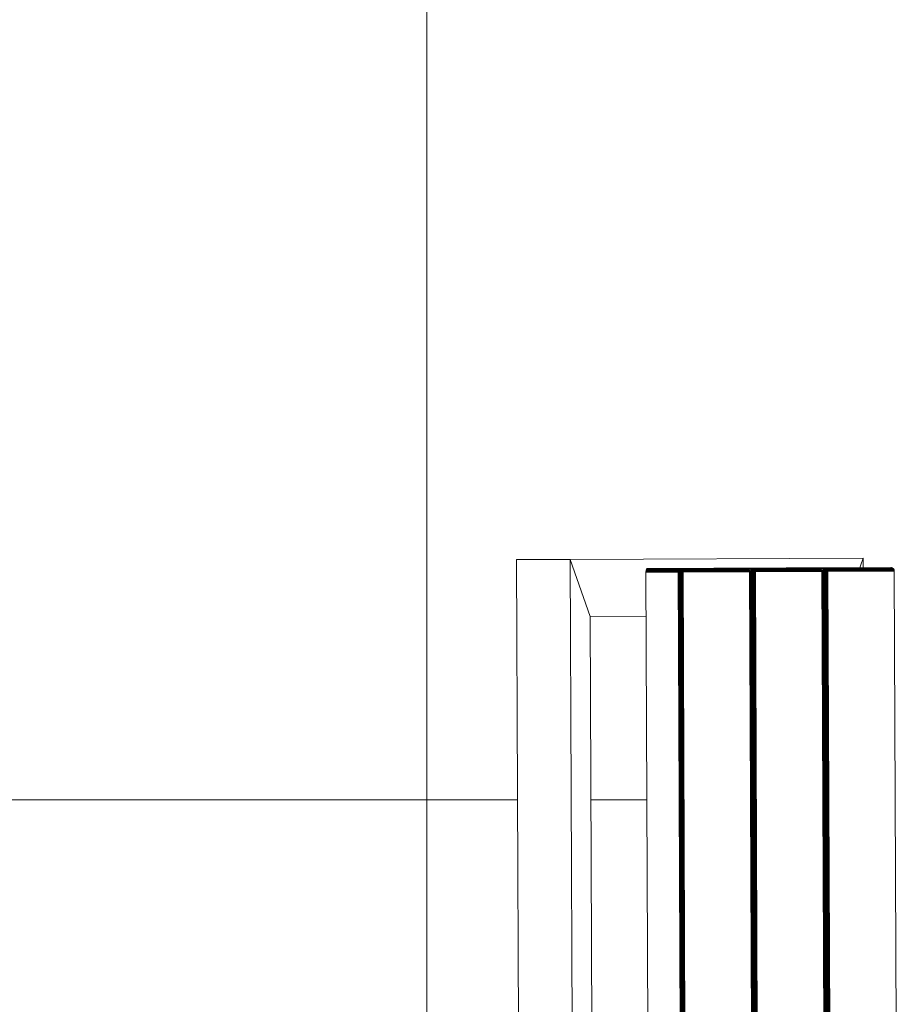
# Model space of a CAD drawing. Header units: millimetres. Extents: x -68595 to 26741, y -534 to 35396.
# Tile 151 of 172: x -20408 to -19949, y 25051 to 25569. Entities that reach past the tile are written whole.
import ezdxf

# ---------------------------------------------------------------- set-up
doc = ezdxf.new("R2010")
doc.units = ezdxf.units.MM
for name, color, linetype, lineweight, true_color in [('Furniture-1', 7, 'Continuous', 9, 0xaaaaaa), ('Kohvikutool-1', 7, 'Continuous', 9, 0xaaaaaa), ('Surface Pattern-1', 7, 'Continuous', 9, 0x232323)]:
    doc.layers.add(name, color=color, linetype=linetype, lineweight=lineweight, true_color=true_color)

# ---------------------------------------------------------------- blocks, each defined once
blk = doc.blocks.new('MA_Kohvikultool - Kohvikutool_DWG-V46-Sisehoov')
at = {"layer": 'Kohvikutool-1'}
for p, q in [((-388.49, 465), (-416.68, 465)), ((-416.68, 465), (-388.49, 465)), ((-416.68, 465), (-416.68, 15)), ((-378.23, 435), (-388.49, 465)), ((-388.49, 465), (-234.58, 465)), ((-388.49, 465), (-378.23, 435)), ((-388.49, 15), (-388.49, 465)), ((-234.58, 465), (-236.98, 458)), ((-236.98, 458), (-234.58, 465)), ((-234.58, 465), (-234.58, 458)), ((-348.73, 458), (-348.72, 458.36)), ((-348.73, 458), (-348.73, 22)), ((-331.82, 458), (-348.73, 458)), ((-348.72, 458.36), (-348.68, 458.74)), ((-348.72, 458.36), (-331.8, 458.36)), ((-348.68, 458.74), (-348.62, 459.09)), ((-331.77, 458.74), (-348.68, 458.74)), ((-348.62, 459.09), (-348.53, 459.41)), ((-331.7, 459.09), (-348.62, 459.09)), ((-348.53, 459.41), (-348.42, 459.67)), ((-331.62, 459.41), (-348.53, 459.41)), ((-348.42, 459.67), (-348.3, 459.86)), ((-331.51, 459.67), (-348.42, 459.67)), ((-348.3, 459.86), (-348.17, 459.97)), ((-331.38, 459.86), (-348.3, 459.86)), ((-348.17, 459.97), (-348.05, 460)), ((-331.26, 459.97), (-348.17, 459.97)), ((-313.07, 460), (-348.05, 460)), ((-348.05, 460), (-331.13, 460)), ((-331.8, 458.36), (-331.82, 458)), ((-331.82, 22), (-331.82, 458)), ((-331.46, 458), (-331.82, 458)), ((-331.77, 458.74), (-331.8, 458.36)), ((-331.45, 458.36), (-331.8, 458.36)), ((-331.7, 459.09), (-331.77, 458.74)), ((-331.42, 458.72), (-331.77, 458.74)), ((-331.62, 459.41), (-331.7, 459.09)), ((-331.35, 459.08), (-331.7, 459.09)), ((-331.51, 459.67), (-331.62, 459.41)), ((-331.27, 459.39), (-331.62, 459.41)), ((-331.38, 459.86), (-331.51, 459.67)), ((-331.16, 459.65), (-331.51, 459.67)), ((-331.45, 458.36), (-331.46, 458)), ((-331.08, 458), (-331.46, 458)), ((-331.46, 458), (-331.46, 22)), ((-331.42, 458.72), (-331.45, 458.36)), ((-331.45, 458.36), (-331.07, 458.34)), ((-331.35, 459.08), (-331.42, 458.72)), ((-331.03, 458.68), (-331.42, 458.72)), ((-331.26, 459.97), (-331.38, 459.86)), ((-331.04, 459.83), (-331.38, 459.86)), ((-331.27, 459.39), (-331.35, 459.08)), ((-330.97, 459.02), (-331.35, 459.08)), ((-331.16, 459.65), (-331.27, 459.39)), ((-330.89, 459.31), (-331.27, 459.39)), ((-331.13, 460), (-331.26, 459.97)), ((-330.91, 459.93), (-331.26, 459.97)), ((-331.04, 459.83), (-331.16, 459.65)), ((-330.79, 459.56), (-331.16, 459.65)), ((-331.13, 460), (-296.16, 460)), ((-330.79, 459.97), (-331.13, 460)), ((-331.07, 458.34), (-331.08, 458)), ((-331.08, 22), (-331.08, 458)), ((-330.68, 458), (-331.08, 458)), ((-331.07, 458.34), (-331.03, 458.68)), ((-331.07, 458.34), (-330.67, 458.3)), ((-330.91, 459.93), (-331.04, 459.83)), ((-330.67, 459.73), (-331.04, 459.83)), ((-331.03, 458.68), (-330.97, 459.02)), ((-330.64, 458.62), (-331.03, 458.68)), ((-330.97, 459.02), (-330.89, 459.31)), ((-330.58, 458.92), (-330.97, 459.02)), ((-330.91, 459.93), (-330.79, 459.97)), ((-330.56, 459.83), (-330.91, 459.93)), ((-330.89, 459.31), (-330.79, 459.56)), ((-330.51, 459.18), (-330.89, 459.31)), ((-330.44, 459.86), (-330.79, 459.97)), ((-295.82, 459.97), (-330.79, 459.97)), ((-330.79, 459.56), (-330.67, 459.73)), ((-330.42, 459.4), (-330.79, 459.56)), ((-330.67, 458.3), (-330.68, 458)), ((-330.68, 22), (-330.68, 458)), ((-330.29, 458), (-330.68, 458)), ((-330.67, 459.73), (-330.56, 459.83)), ((-330.31, 459.56), (-330.67, 459.73)), ((-330.67, 458.3), (-330.64, 458.62)), ((-330.67, 458.3), (-330.28, 458.26)), ((-330.64, 458.62), (-330.58, 458.92)), ((-330.25, 458.52), (-330.64, 458.62)), ((-330.58, 458.92), (-330.51, 459.18)), ((-330.21, 458.77), (-330.58, 458.92)), ((-330.44, 459.86), (-330.56, 459.83)), ((-330.21, 459.65), (-330.56, 459.83)), ((-330.51, 459.18), (-330.42, 459.4)), ((-330.14, 459), (-330.51, 459.18)), ((-330.1, 459.67), (-330.44, 459.86)), ((-295.47, 459.86), (-330.44, 459.86)), ((-330.42, 459.4), (-330.31, 459.56)), ((-330.07, 459.18), (-330.42, 459.4)), ((-330.31, 459.56), (-330.21, 459.65)), ((-329.98, 459.31), (-330.31, 459.56)), ((-330.28, 458.26), (-330.29, 458)), ((-330.29, 22), (-330.29, 458)), ((-329.93, 458), (-330.29, 458)), ((-330.28, 458.26), (-330.25, 458.52)), ((-330.28, 458.26), (-329.93, 458.2)), ((-330.25, 458.52), (-330.21, 458.77)), ((-329.91, 458.4), (-330.25, 458.52)), ((-330.1, 459.67), (-330.21, 459.65)), ((-329.89, 459.39), (-330.21, 459.65)), ((-330.21, 458.77), (-330.14, 459)), ((-329.87, 458.6), (-330.21, 458.77)), ((-330.14, 459), (-330.07, 459.18)), ((-329.82, 458.77), (-330.14, 459)), ((-329.8, 459.41), (-330.1, 459.67)), ((-295.13, 459.67), (-330.1, 459.67)), ((-330.07, 459.18), (-329.98, 459.31)), ((-329.76, 458.92), (-330.07, 459.18)), ((-329.98, 459.31), (-329.89, 459.39)), ((-329.7, 459.02), (-329.98, 459.31)), ((-329.93, 458.2), (-329.91, 458.4)), ((-329.93, 458.2), (-329.62, 458.27)), ((-329.63, 458.07), (-329.93, 458.2)), ((-329.93, 458.2), (-329.93, 458)), ((-329.93, 22), (-329.93, 458)), ((-329.64, 458), (-329.93, 458)), ((-329.91, 458.4), (-329.87, 458.6)), ((-329.62, 458.27), (-329.91, 458.4)), ((-329.6, 458.4), (-329.91, 458.4)), ((-329.8, 459.41), (-329.89, 459.39)), ((-329.63, 459.08), (-329.89, 459.39)), ((-329.87, 458.6), (-329.82, 458.77)), ((-329.6, 458.4), (-329.87, 458.6)), ((-329.56, 458.52), (-329.87, 458.6)), ((-329.82, 458.77), (-329.76, 458.92)), ((-329.56, 458.52), (-329.82, 458.77)), ((-329.52, 458.62), (-329.82, 458.77)), ((-329.56, 459.09), (-329.8, 459.41)), ((-294.83, 459.41), (-329.8, 459.41)), ((-329.76, 458.92), (-329.7, 459.02)), ((-329.52, 458.62), (-329.76, 458.92)), ((-329.48, 458.68), (-329.76, 458.92)), ((-329.7, 459.02), (-329.63, 459.08)), ((-329.48, 458.68), (-329.7, 459.02)), ((-329.43, 458.72), (-329.7, 459.02)), ((-329.64, 22), (-329.64, 458)), ((-329.41, 458), (-329.64, 458)), ((-329.56, 459.09), (-329.63, 459.08)), ((-329.63, 459.08), (-329.43, 458.72)), ((-329.41, 458.73), (-329.63, 459.08)), ((-329.38, 458.74), (-329.56, 459.09)), ((-294.59, 459.09), (-329.56, 459.09)), ((-329.41, 458.73), (-329.28, 458.36)), ((-329.41, 22), (-329.41, 458)), ((-329.25, 458), (-329.41, 458)), ((-294.41, 458.74), (-329.38, 458.74)), ((-329.3, 458.36), (-329.25, 458)), ((-294.31, 458.36), (-329.28, 458.36)), ((-329.25, 22), (-329.25, 458)), ((-329.25, 458), (-294.28, 458)), ((-296.16, 460), (-313.07, 460)), ((-312.95, 459.97), (-313.07, 460)), ((-312.95, 459.97), (-296.04, 459.97)), ((-312.82, 459.86), (-312.95, 459.97)), ((-310.25, 459.86), (-310.12, 459.97)), ((-310.12, 459.97), (-310, 460)), ((-293.21, 459.97), (-310.12, 459.97)), ((-275.02, 460), (-310, 460)), ((-310, 460), (-293.08, 460)), ((-295.82, 459.97), (-296.16, 460)), ((-296.04, 459.97), (-296.16, 460)), ((-295.7, 459.93), (-296.04, 459.97)), ((-295.91, 459.86), (-296.04, 459.97)), ((-295.47, 459.86), (-295.82, 459.97)), ((-295.7, 459.93), (-295.82, 459.97)), ((-295.13, 459.67), (-295.47, 459.86)), ((-293.33, 459.86), (-295.47, 459.86)), ((-294.83, 459.41), (-295.13, 459.67)), ((-293.46, 459.67), (-295.13, 459.67)), ((-294.59, 459.09), (-294.83, 459.41)), ((-293.57, 459.41), (-294.83, 459.41)), ((-294.41, 458.74), (-294.59, 459.09)), ((-294.27, 458.62), (-294.45, 459.02)), ((-294.41, 458.74), (-294.31, 458.36)), ((-294.38, 458.92), (-294.32, 458.77)), ((-294.28, 458), (-294.31, 458.36)), ((-294.28, 458), (-294.28, 22)), ((-294.2, 458.4), (-294.27, 458.6)), ((-294.27, 458.6), (-294.24, 458.4)), ((-294.18, 458.27), (-294.27, 458.6)), ((-294.18, 458.27), (-294.24, 458.4)), ((-294.24, 458.4), (-294.22, 458.2)), ((-294.17, 458.13), (-294.24, 458.4)), ((-294.22, 458.2), (-294.17, 458.13)), ((-294.16, 458.07), (-294.22, 458.2)), ((-294.21, 458), (-294.22, 458.2)), ((-294.16, 458.07), (-294.19, 458)), ((-294.19, 458), (-294.19, 22)), ((-293.75, 458.36), (-293.77, 458)), ((-293.77, 22), (-293.77, 458)), ((-293.41, 458), (-293.77, 458)), ((-293.72, 458.74), (-293.75, 458.36)), ((-293.4, 458.36), (-293.75, 458.36)), ((-293.65, 459.09), (-293.72, 458.74)), ((-293.37, 458.72), (-293.72, 458.74)), ((-293.57, 459.41), (-293.65, 459.09)), ((-293.3, 459.08), (-293.65, 459.09)), ((-293.46, 459.67), (-293.57, 459.41)), ((-293.22, 459.39), (-293.57, 459.41)), ((-293.33, 459.86), (-293.46, 459.67)), ((-293.11, 459.65), (-293.46, 459.67)), ((-293.4, 458.36), (-293.41, 458)), ((-293.41, 458), (-293.41, 22)), ((-293.03, 458), (-293.41, 458)), ((-293.37, 458.72), (-293.4, 458.36)), ((-293.4, 458.36), (-293.02, 458.34)), ((-293.3, 459.08), (-293.37, 458.72)), ((-292.98, 458.68), (-293.37, 458.72)), ((-293.21, 459.97), (-293.33, 459.86)), ((-292.99, 459.83), (-293.33, 459.86)), ((-293.22, 459.39), (-293.3, 459.08)), ((-292.92, 459.02), (-293.3, 459.08)), ((-293.11, 459.65), (-293.22, 459.39)), ((-292.84, 459.31), (-293.22, 459.39)), ((-293.08, 460), (-293.21, 459.97)), ((-292.86, 459.93), (-293.21, 459.97)), ((-292.99, 459.83), (-293.11, 459.65)), ((-292.74, 459.56), (-293.11, 459.65)), ((-293.08, 460), (-258.11, 460)), ((-292.74, 459.97), (-293.08, 460)), ((-293.02, 458.34), (-293.03, 458)), ((-293.03, 458), (-293.03, 22)), ((-292.63, 458), (-293.03, 458)), ((-293.02, 458.34), (-292.98, 458.68)), ((-293.02, 458.34), (-292.62, 458.3)), ((-292.86, 459.93), (-292.99, 459.83)), ((-292.62, 459.73), (-292.99, 459.83)), ((-292.98, 458.68), (-292.92, 459.02)), ((-292.59, 458.62), (-292.98, 458.68)), ((-292.92, 459.02), (-292.84, 459.31)), ((-292.53, 458.92), (-292.92, 459.02)), ((-292.86, 459.93), (-292.74, 459.97)), ((-292.51, 459.83), (-292.86, 459.93)), ((-292.84, 459.31), (-292.74, 459.56)), ((-292.46, 459.18), (-292.84, 459.31)), ((-292.39, 459.86), (-292.74, 459.97)), ((-292.74, 459.97), (-257.77, 459.97)), ((-292.74, 459.56), (-292.62, 459.73)), ((-292.37, 459.4), (-292.74, 459.56)), ((-292.62, 458.3), (-292.63, 458)), ((-292.63, 458), (-292.63, 22)), ((-292.24, 458), (-292.63, 458)), ((-292.62, 459.73), (-292.51, 459.83)), ((-292.26, 459.56), (-292.62, 459.73)), ((-292.62, 458.3), (-292.59, 458.62)), ((-292.62, 458.3), (-292.23, 458.26)), ((-292.59, 458.62), (-292.53, 458.92)), ((-292.2, 458.52), (-292.59, 458.62)), ((-292.53, 458.92), (-292.46, 459.18)), ((-292.16, 458.77), (-292.53, 458.92)), ((-292.51, 459.83), (-292.39, 459.86)), ((-292.16, 459.65), (-292.51, 459.83)), ((-292.46, 459.18), (-292.37, 459.4)), ((-292.1, 459), (-292.46, 459.18)), ((-292.05, 459.67), (-292.39, 459.86)), ((-292.39, 459.86), (-257.42, 459.86)), ((-292.37, 459.4), (-292.26, 459.56)), ((-292.02, 459.18), (-292.37, 459.4)), ((-292.26, 459.56), (-292.16, 459.65)), ((-291.93, 459.31), (-292.26, 459.56)), ((-292.23, 458.26), (-292.24, 458)), ((-292.24, 458), (-292.24, 22)), ((-291.88, 458), (-292.24, 458)), ((-292.23, 458.26), (-292.2, 458.52)), ((-292.23, 458.26), (-291.88, 458.2)), ((-292.2, 458.52), (-292.16, 458.77)), ((-291.86, 458.4), (-292.2, 458.52)), ((-292.05, 459.67), (-292.16, 459.65)), ((-291.84, 459.39), (-292.16, 459.65)), ((-292.16, 458.77), (-292.1, 459)), ((-291.82, 458.6), (-292.16, 458.77)), ((-292.1, 459), (-292.02, 459.18)), ((-291.77, 458.77), (-292.1, 459)), ((-291.75, 459.41), (-292.05, 459.67)), ((-292.05, 459.67), (-257.08, 459.67)), ((-292.02, 459.18), (-291.93, 459.31)), ((-291.71, 458.92), (-292.02, 459.18)), ((-291.93, 459.31), (-291.84, 459.39)), ((-291.65, 459.02), (-291.93, 459.31)), ((-291.88, 458.2), (-291.86, 458.4)), ((-291.88, 458.2), (-291.57, 458.27)), ((-291.58, 458.07), (-291.88, 458.2)), ((-291.88, 458.2), (-291.88, 458)), ((-291.88, 458), (-291.88, 22)), ((-291.59, 458), (-291.88, 458)), ((-291.86, 458.4), (-291.82, 458.6)), ((-291.57, 458.27), (-291.86, 458.4)), ((-291.55, 458.4), (-291.86, 458.4)), ((-291.75, 459.41), (-291.84, 459.39)), ((-291.58, 459.08), (-291.84, 459.39)), ((-291.82, 458.6), (-291.77, 458.77)), ((-291.55, 458.4), (-291.82, 458.6)), ((-291.51, 458.52), (-291.82, 458.6)), ((-291.77, 458.77), (-291.71, 458.92)), ((-291.51, 458.52), (-291.77, 458.77)), ((-291.47, 458.62), (-291.77, 458.77)), ((-291.51, 459.09), (-291.75, 459.41)), ((-291.75, 459.41), (-256.78, 459.41)), ((-291.71, 458.92), (-291.65, 459.02)), ((-291.47, 458.62), (-291.71, 458.92)), ((-291.43, 458.68), (-291.71, 458.92)), ((-291.65, 459.02), (-291.58, 459.08)), ((-291.43, 458.68), (-291.65, 459.02)), ((-291.38, 458.72), (-291.65, 459.02)), ((-291.59, 458), (-291.59, 22)), ((-291.59, 458), (-291.36, 458)), ((-291.51, 459.09), (-291.58, 459.08)), ((-291.58, 459.08), (-291.38, 458.72)), ((-291.36, 458.73), (-291.58, 459.08)), ((-291.33, 458.74), (-291.51, 459.09)), ((-291.51, 459.09), (-256.54, 459.09)), ((-291.36, 458.73), (-291.23, 458.36)), ((-291.36, 22), (-291.36, 458)), ((-291.2, 458), (-291.36, 458)), ((-291.33, 458.74), (-256.36, 458.74)), ((-291.25, 458.36), (-291.2, 458)), ((-291.23, 458.36), (-256.26, 458.36)), ((-291.2, 22), (-291.2, 458)), ((-291.2, 458), (-256.23, 458)), ((-258.11, 460), (-275.02, 460)), ((-274.9, 459.97), (-275.02, 460)), ((-257.99, 459.97), (-274.9, 459.97)), ((-274.77, 459.86), (-274.9, 459.97)), ((-272.2, 459.86), (-272.07, 459.97)), ((-272.07, 459.97), (-271.95, 460)), ((-272.07, 459.97), (-255.16, 459.97)), ((-236.98, 460), (-271.95, 460)), ((-271.95, 460), (-255.03, 460)), ((-257.77, 459.97), (-258.11, 460)), ((-257.99, 459.97), (-258.11, 460)), ((-257.65, 459.93), (-257.99, 459.97)), ((-257.86, 459.86), (-257.99, 459.97)), ((-257.42, 459.86), (-257.77, 459.97)), ((-257.65, 459.93), (-257.77, 459.97)), ((-257.08, 459.67), (-257.42, 459.86)), ((-257.42, 459.86), (-255.28, 459.86)), ((-256.78, 459.41), (-257.08, 459.67)), ((-257.08, 459.67), (-255.41, 459.67)), ((-256.54, 459.09), (-256.78, 459.41)), ((-256.78, 459.41), (-255.52, 459.41)), ((-256.36, 458.74), (-256.54, 459.09)), ((-256.23, 458.62), (-256.4, 459.02)), ((-256.26, 458.36), (-256.36, 458.74)), ((-256.33, 458.92), (-256.27, 458.77)), ((-256.23, 458), (-256.26, 458.36)), ((-256.23, 458), (-256.23, 22)), ((-256.15, 458.4), (-256.22, 458.6)), ((-256.22, 458.6), (-256.19, 458.4)), ((-256.13, 458.27), (-256.22, 458.6)), ((-256.13, 458.27), (-256.19, 458.4)), ((-256.19, 458.4), (-256.17, 458.2)), ((-256.12, 458.13), (-256.19, 458.4)), ((-256.12, 458.13), (-256.17, 458.2)), ((-256.17, 458.2), (-256.16, 458)), ((-256.16, 458), (-256.12, 458.13)), ((-256.14, 458.03), (-256.11, 458)), ((-256.14, 458), (-256.14, 22)), ((-255.7, 458.36), (-255.72, 458)), ((-255.72, 22), (-255.72, 458)), ((-255.36, 458), (-255.72, 458)), ((-255.67, 458.74), (-255.7, 458.36)), ((-255.35, 458.36), (-255.7, 458.36)), ((-255.6, 459.09), (-255.67, 458.74)), ((-255.32, 458.72), (-255.67, 458.74)), ((-255.52, 459.41), (-255.6, 459.09)), ((-255.25, 459.08), (-255.6, 459.09)), ((-255.41, 459.67), (-255.52, 459.41)), ((-255.17, 459.39), (-255.52, 459.41)), ((-255.28, 459.86), (-255.41, 459.67)), ((-255.06, 459.65), (-255.41, 459.67)), ((-255.36, 458), (-255.35, 458.36)), ((-254.98, 458), (-255.36, 458)), ((-255.36, 458), (-255.36, 22)), ((-255.32, 458.72), (-255.35, 458.36)), ((-255.35, 458.36), (-254.97, 458.34)), ((-255.25, 459.08), (-255.32, 458.72)), ((-254.93, 458.68), (-255.32, 458.72)), ((-255.16, 459.97), (-255.28, 459.86)), ((-254.94, 459.83), (-255.28, 459.86)), ((-255.17, 459.39), (-255.25, 459.08)), ((-254.87, 459.02), (-255.25, 459.08)), ((-255.06, 459.65), (-255.17, 459.39)), ((-254.79, 459.31), (-255.17, 459.39)), ((-255.03, 460), (-255.16, 459.97)), ((-254.81, 459.93), (-255.16, 459.97)), ((-254.94, 459.83), (-255.06, 459.65)), ((-254.69, 459.56), (-255.06, 459.65)), ((-255.03, 460), (-220.06, 460)), ((-254.69, 459.97), (-255.03, 460)), ((-254.98, 458), (-254.97, 458.34)), ((-254.98, 458), (-254.98, 22)), ((-254.58, 458), (-254.98, 458)), ((-254.97, 458.34), (-254.93, 458.68)), ((-254.97, 458.34), (-254.57, 458.3)), ((-254.81, 459.93), (-254.94, 459.83)), ((-254.57, 459.73), (-254.94, 459.83)), ((-254.93, 458.68), (-254.87, 459.02)), ((-254.54, 458.62), (-254.93, 458.68)), ((-254.87, 459.02), (-254.79, 459.31)), ((-254.48, 458.92), (-254.87, 459.02)), ((-254.81, 459.93), (-254.69, 459.97)), ((-254.46, 459.83), (-254.81, 459.93)), ((-254.79, 459.31), (-254.69, 459.56)), ((-254.41, 459.18), (-254.79, 459.31)), ((-254.34, 459.86), (-254.69, 459.97)), ((-254.69, 459.97), (-219.72, 459.97)), ((-254.69, 459.56), (-254.57, 459.73)), ((-254.32, 459.4), (-254.69, 459.56)), ((-254.58, 458), (-254.57, 458.3)), ((-254.19, 458), (-254.58, 458)), ((-254.58, 458), (-254.58, 22)), ((-254.57, 459.73), (-254.46, 459.83)), ((-254.21, 459.56), (-254.57, 459.73)), ((-254.57, 458.3), (-254.54, 458.62)), ((-254.57, 458.3), (-254.18, 458.26)), ((-254.54, 458.62), (-254.48, 458.92)), ((-254.15, 458.52), (-254.54, 458.62)), ((-254.48, 458.92), (-254.41, 459.18)), ((-254.11, 458.77), (-254.48, 458.92)), ((-254.46, 459.83), (-254.34, 459.86)), ((-254.11, 459.65), (-254.46, 459.83)), ((-254.41, 459.18), (-254.32, 459.4)), ((-254.05, 459), (-254.41, 459.18)), ((-254, 459.67), (-254.34, 459.86)), ((-254.34, 459.86), (-219.37, 459.86)), ((-254.32, 459.4), (-254.21, 459.56)), ((-253.97, 459.18), (-254.32, 459.4)), ((-254.21, 459.56), (-254.11, 459.65)), ((-253.88, 459.31), (-254.21, 459.56)), ((-254.19, 458), (-254.18, 458.26)), ((-253.83, 458), (-254.19, 458)), ((-254.19, 458), (-254.19, 22)), ((-254.18, 458.26), (-254.15, 458.52)), ((-254.18, 458.26), (-253.83, 458.2)), ((-254.15, 458.52), (-254.11, 458.77)), ((-253.81, 458.4), (-254.15, 458.52)), ((-254.11, 459.65), (-254, 459.67)), ((-253.79, 459.39), (-254.11, 459.65)), ((-254.11, 458.77), (-254.05, 459)), ((-253.77, 458.6), (-254.11, 458.77)), ((-254.05, 459), (-253.97, 459.18)), ((-253.72, 458.77), (-254.05, 459)), ((-253.7, 459.41), (-254, 459.67)), ((-254, 459.67), (-219.03, 459.67)), ((-253.97, 459.18), (-253.88, 459.31)), ((-253.66, 458.92), (-253.97, 459.18)), ((-253.88, 459.31), (-253.79, 459.39)), ((-253.6, 459.02), (-253.88, 459.31)), ((-253.83, 458.2), (-253.81, 458.4)), ((-253.83, 458.2), (-253.52, 458.27)), ((-253.83, 458), (-253.83, 458.2)), ((-253.54, 458), (-253.83, 458.2)), ((-253.83, 22), (-253.83, 458)), ((-253.54, 458), (-253.83, 458)), ((-253.81, 458.4), (-253.77, 458.6)), ((-253.52, 458.27), (-253.81, 458.4)), ((-253.5, 458.4), (-253.81, 458.4)), ((-253.79, 459.39), (-253.7, 459.41)), ((-253.53, 459.08), (-253.79, 459.39)), ((-253.77, 458.6), (-253.72, 458.77)), ((-253.5, 458.4), (-253.77, 458.6)), ((-253.46, 458.52), (-253.77, 458.6)), ((-253.72, 458.77), (-253.66, 458.92)), ((-253.46, 458.52), (-253.72, 458.77)), ((-253.42, 458.62), (-253.72, 458.77)), ((-253.46, 459.09), (-253.7, 459.41)), ((-253.7, 459.41), (-218.73, 459.41)), ((-253.66, 458.92), (-253.6, 459.02)), ((-253.42, 458.62), (-253.66, 458.92)), ((-253.38, 458.68), (-253.66, 458.92)), ((-253.6, 459.02), (-253.53, 459.08)), ((-253.38, 458.68), (-253.6, 459.02)), ((-253.33, 458.72), (-253.6, 459.02)), ((-253.31, 458), (-253.54, 458)), ((-253.54, 458), (-253.54, 22)), ((-253.53, 459.08), (-253.46, 459.09)), ((-253.33, 458.72), (-253.53, 459.08)), ((-253.28, 458.74), (-253.53, 459.08)), ((-253.28, 458.74), (-253.46, 459.09)), ((-253.46, 459.09), (-218.49, 459.09)), ((-253.18, 458.36), (-253.31, 458.73)), ((-253.31, 22), (-253.31, 458)), ((-253.15, 458), (-253.31, 458)), ((-253.28, 458.74), (-218.31, 458.74)), ((-253.2, 458.36), (-253.15, 458)), ((-253.18, 458.36), (-218.21, 458.36)), ((-253.15, 22), (-253.15, 458)), ((-253.15, 458), (-218.18, 458)), ((-220.06, 460), (-236.98, 460)), ((-236.85, 459.97), (-236.98, 460)), ((-236.72, 459.86), (-236.85, 459.97)), ((-236.85, 459.97), (-219.94, 459.97)), ((-219.72, 459.97), (-220.06, 460)), ((-219.94, 459.97), (-220.06, 460)), ((-219.81, 459.86), (-219.94, 459.97)), ((-219.94, 459.97), (-219.6, 459.93)), ((-219.37, 459.86), (-219.72, 459.97)), ((-219.72, 459.97), (-219.6, 459.93)), ((-219.03, 459.67), (-219.37, 459.86)), ((-218.73, 459.41), (-219.03, 459.67)), ((-218.49, 459.09), (-218.73, 459.41)), ((-218.31, 458.74), (-218.49, 459.09)), ((-218.18, 458.62), (-218.35, 459.02)), ((-218.21, 458.36), (-218.31, 458.74)), ((-218.28, 458.92), (-218.22, 458.77)), ((-218.18, 458), (-218.21, 458.36)), ((-218.18, 458), (-218.18, 22)), ((-348.73, 435), (-378.23, 435)), ((-378.23, 435), (-378.23, 45))]:
    blk.add_line(p, q, dxfattribs=at)
blk = doc.blocks.new('MA_Kohvikultool - MA_Kohvikultool-V47-Sisehoov')
blk.add_blockref('MA_Kohvikultool - Kohvikutool_DWG-V46-Sisehoov', (111.57, -216.07))

msp = doc.modelspace()

# ---------------------------------------------------------------- hatches: boundary and pattern name
at = {"layer": 'Surface Pattern-1'}
h = msp.add_hatch(dxfattribs=at)
h.set_pattern_fill('FP_9', color=256, style=0, pattern_type=2)
h.set_pattern_definition([(270, (-67594.6, -13241.8), (600, 4e-14), []), (0, (-67594.6, -13241.8), (0, 600), [])])
h.paths.add_polyline_path([(-19604.58, 23538.17), (-19604.58, 23538.35), (-13604.21, 23538.38), (-13604.58, 29398.17), (-17969.82, 29398.17), (-18135.44, 27604.56), (-20778.28, 25653.71), (-21407.56, 23538.35), (-19718.9, 23538.17)])
h.paths.add_polyline_path([(-17281.13, 23749.53), (-17594.09, 24072.89), (-17463.74, 24199.33), (-17459.68, 24196.11), (-17447.7, 24206.16), (-17446.93, 24205.72), (-17382.26, 24139.05), (-17344.66, 24176.5), (-17414.46, 24247.13), (-17419.03, 24242.7), (-17439.92, 24264.23), (-17106.44, 24587.7), (-17085.55, 24566.17), (-17090.79, 24561.09), (-16777.47, 24238.09), (-16772.24, 24243.16), (-16751.95, 24221.04), (-17084.83, 23898.16), (-17105.72, 23919.69), (-17100.48, 23924.77), (-17170.11, 23996.55), (-17208.19, 23959.6), (-17142.98, 23890.93), (-17143.53, 23890.17), (-17153.66, 23879.65), (-17150.78, 23875.97), (-17280.69, 23749.97)])
h.paths.add_polyline_path([(-19101.52, 23793.07), (-19103.52, 23793.07), (-19103.52, 23975.17), (-19098.37, 23975.17), (-19097.25, 23991.43), (-19096.52, 23991.69), (-19003.52, 23991.69), (-19003.52, 24044.75), (-19103.52, 24044.75), (-19103.52, 24037.45), (-19133.52, 24037.45), (-19133.52, 24502.04), (-19103.52, 24502.04), (-19103.52, 24494.75), (-18653.52, 24494.75), (-18653.52, 24502.04), (-18623.52, 24502.04), (-18623.52, 24037.45), (-18653.52, 24037.45), (-18653.52, 24044.75), (-18753.52, 24044.75), (-18753.52, 23991.69), (-18658.84, 23990.71), (-18658.66, 23990.38), (-18658.66, 23975.17), (-18653.52, 23975.17), (-18653.52, 23793.07), (-19075.52, 23793.07)])
h.paths.add_polyline_path([(-17274.42, 23797.84), (-17253.25, 23818.38), (-17524.79, 24098.32), (-17545.62, 24077.43), (-17274.87, 23798.3)])
h.paths.add_polyline_path([(-15810.28, 23826.17), (-16680.28, 23826.17), (-16680.28, 24726.17), (-15780.28, 24726.17), (-15780.28, 23826.17), (-15790.52, 23826.17)])
h.paths.add_polyline_path([(-19064.17, 23831.52), (-18683.52, 23831.52), (-18683.52, 23861.02), (-19073.52, 23861.02), (-19073.52, 23831.52)])
h.paths.add_polyline_path([(-15810.28, 23856.17), (-15810.28, 23926.79), (-16215.28, 23926.79), (-16215.28, 23856.17)])
h.paths.add_polyline_path([(-16650.28, 23856.17), (-16245.28, 23856.17), (-16245.28, 23926.79), (-16650.28, 23926.79), (-16650.28, 23860.17)])
h.paths.add_polyline_path([(-15153.37, 23862.31), (-15282.14, 23991.07), (-15278.91, 23995.12), (-15289.21, 24007.01), (-15288.79, 24007.79), (-15223.11, 24073.47), (-15260.63, 24110.99), (-15331.34, 24040.28), (-15326.18, 24035.12), (-15347.39, 24013.9), (-15675.91, 24342.42), (-15654.7, 24363.63), (-15649.54, 24358.47), (-15331.34, 24676.67), (-15336.5, 24681.83), (-15315.28, 24703.04), (-14986.77, 24374.53), (-15007.98, 24353.32), (-15013.14, 24358.47), (-15083.85, 24287.76), (-15046.33, 24250.24), (-14978.62, 24316.48), (-14977.86, 24315.92), (-14967.17, 24306.05), (-14963.54, 24308.87), (-14835.18, 24180.51), (-15150.15, 23865.54)])
h.paths.add_polyline_path([(-15159.35, 23910.71), (-14883.58, 24186.48), (-14904.44, 24207.34), (-15180.21, 23931.57), (-15163.95, 23915.31)])
h.paths.add_polyline_path([(-17229.08, 23981.14), (-17190.99, 24018.08), (-17323.28, 24154.46), (-17361.37, 24117.52), (-17230.36, 23982.46)])
h.paths.add_polyline_path([(-18787.17, 23991.69), (-18783.52, 23991.69), (-18783.52, 24044.75), (-18973.52, 24044.75), (-18973.25, 23991.69), (-18845.93, 23991.69)])
h.paths.add_polyline_path([(-16650.28, 24021.79), (-16245.28, 24021.79), (-16245.28, 24027.42), (-16650.28, 24027.42)])
h.paths.add_polyline_path([(-15810.28, 24021.79), (-15810.28, 24027.42), (-16215.28, 24027.42), (-16215.28, 24021.79)])
h.paths.add_polyline_path([(-17041.51, 24023.76), (-17037.92, 24027.24), (-17309.47, 24307.18), (-17313.05, 24303.7), (-17049.57, 24032.07)])
h.paths.add_polyline_path([(-15201.9, 24094.68), (-15067.55, 24229.03), (-15105.07, 24266.55), (-15239.42, 24132.2), (-15203.08, 24095.86)])
h.paths.add_polyline_path([(-16961.66, 24101.22), (-16958.07, 24104.7), (-17229.61, 24384.64), (-17233.2, 24381.16), (-16973.88, 24113.82)])
h.paths.add_polyline_path([(-16008.76, 24122.42), (-15810.28, 24122.42), (-15810.28, 24128.04), (-16215.28, 24128.04), (-16215.28, 24122.42), (-16117.88, 24122.42)])
h.paths.add_polyline_path([(-16445.25, 24122.42), (-16245.28, 24122.42), (-16245.28, 24128.04), (-16650.28, 24128.04), (-16650.28, 24122.42)])
h.paths.add_polyline_path([(-15388.79, 24140.15), (-15113.02, 24415.93), (-15116.56, 24419.46), (-15392.33, 24143.69)])
h.paths.add_polyline_path([(-18845.93, 24156), (-18683.52, 24156), (-18683.52, 24161), (-19073.52, 24161), (-19073.52, 24156), (-19064.17, 24156)])
h.paths.add_polyline_path([(-16881.8, 24178.68), (-16878.22, 24182.16), (-17149.76, 24462.1), (-17153.35, 24458.62), (-16940.06, 24238.73)])
h.paths.add_polyline_path([(-15467.46, 24218.82), (-15191.69, 24494.59), (-15195.22, 24498.13), (-15470.99, 24222.36)])
h.paths.add_polyline_path([(-16445.25, 24223.04), (-16245.28, 24223.04), (-16245.28, 24228.67), (-16650.28, 24228.67), (-16650.28, 24223.04)])
h.paths.add_polyline_path([(-16215.28, 24223.04), (-15810.28, 24223.04), (-15810.28, 24228.67), (-16215.28, 24228.67)])
h.paths.add_polyline_path([(-18845.93, 24267.25), (-18683.52, 24267.25), (-18683.52, 24272.25), (-19073.52, 24272.25), (-19073.52, 24267.25), (-19064.17, 24267.25)])
h.paths.add_polyline_path([(-15546.12, 24297.49), (-15270.35, 24573.26), (-15273.89, 24576.79), (-15549.66, 24301.02)])
h.paths.add_polyline_path([(-16008.76, 24323.67), (-15810.28, 24323.67), (-15810.28, 24329.29), (-16215.28, 24329.29), (-16215.28, 24323.67), (-16117.88, 24323.67)])
h.paths.add_polyline_path([(-16650.28, 24323.67), (-16245.28, 24323.67), (-16245.28, 24329.29), (-16650.28, 24329.29)])
h.paths.add_polyline_path([(-18683.52, 24378.5), (-18683.52, 24383.5), (-19073.52, 24383.5), (-19073.52, 24378.5), (-18736.81, 24378.5)])
h.paths.add_polyline_path([(-16650.28, 24424.29), (-16245.28, 24424.29), (-16245.28, 24429.92), (-16650.28, 24429.92)])
h.paths.add_polyline_path([(-15810.28, 24424.29), (-15810.28, 24429.92), (-16215.28, 24429.92), (-16215.28, 24424.29), (-16008.76, 24424.29)])
h.paths.add_polyline_path([(-16215.28, 24524.92), (-15810.28, 24524.92), (-15810.28, 24530.54), (-16215.28, 24530.54)])
h.paths.add_polyline_path([(-16650.28, 24524.92), (-16245.28, 24524.92), (-16245.28, 24530.54), (-16650.28, 24530.54)])
h.paths.add_polyline_path([(-19378.65, 24623.32), (-19380.65, 24623.32), (-19380.65, 25523.32), (-18480.65, 25523.32), (-18480.65, 24623.32), (-19350.65, 24623.32)])
h.paths.add_polyline_path([(-16215.28, 24625.54), (-15810.28, 24625.54), (-15810.28, 24631.17), (-16215.28, 24631.17)])
h.paths.add_polyline_path([(-16445.25, 24625.54), (-16245.28, 24625.54), (-16245.28, 24631.17), (-16650.28, 24631.17), (-16650.28, 24625.54)])
h.paths.add_polyline_path([(-18915.65, 24653.32), (-18510.65, 24653.32), (-18510.65, 24723.95), (-18915.65, 24723.95), (-18915.65, 24657.33)])
h.paths.add_polyline_path([(-18945.65, 24653.32), (-18945.65, 24723.95), (-19350.65, 24723.95), (-19350.65, 24653.32), (-19096.52, 24653.32)])
h.paths.add_polyline_path([(-18050.41, 24799.24), (-18398.45, 24799.24), (-18398.45, 24829.24), (-18391.16, 24829.24), (-18391.16, 25279.24), (-18398.45, 25279.24), (-18398.45, 25309.24), (-17933.86, 25309.24), (-17933.86, 25279.24), (-17941.16, 25279.24), (-17941.16, 25179.24), (-17888.1, 25179.24), (-17887.13, 25273.92), (-17886.79, 25274.1), (-17871.58, 25274.1), (-17871.58, 25279.24), (-17689.48, 25279.24), (-17689.48, 24829.24), (-17871.58, 24829.24), (-17871.58, 24834.38), (-17887.84, 24835.51), (-17888.1, 24836.24), (-17888.1, 24929.24), (-17941.16, 24929.24), (-17941.16, 24829.24), (-17933.86, 24829.24), (-17933.86, 24799.24), (-17972.95, 24799.24)])
h.paths.add_polyline_path([(-19900.64, 24805.92), (-19900.77, 24835.92), (-19893.48, 24836.6), (-19893.9, 24935.95), (-19946.96, 24935.66), (-19947.53, 24841.05), (-19947.87, 24840.86), (-19963.08, 24840.72), (-19963.06, 24835.66), (-20145.15, 24834.9), (-20147.05, 25284.89), (-19964.95, 25285.65), (-19964.93, 25280.51), (-19948.65, 25279.46), (-19948.43, 25278.72), (-19948.4, 25278.72), (-19948.01, 25185.72), (-19894.95, 25186.07), (-19895.37, 25285.95), (-19902.66, 25285.92), (-19902.79, 25315.92), (-19438.2, 25317.87), (-19438.08, 25287.87), (-19445.37, 25287.19), (-19443.48, 24837.84), (-19436.19, 24837.87), (-19436.06, 24807.87), (-19895.37, 24805.94)])
h.paths.add_polyline_path([(-18945.65, 24818.95), (-18945.65, 24824.57), (-19350.65, 24824.57), (-19350.65, 24818.95), (-19064.17, 24818.95)])
h.paths.add_polyline_path([(-18845.93, 24818.95), (-18510.65, 24818.95), (-18510.65, 24824.57), (-18915.65, 24824.57), (-18915.65, 24818.95)])
h.paths.add_polyline_path([(-18052.41, 24859.24), (-18052.41, 25249.24), (-18057.41, 25249.24), (-18057.41, 24859.24)])
h.paths.add_polyline_path([(-18163.66, 24859.24), (-18163.66, 25249.24), (-18168.66, 25249.24), (-18168.66, 24859.24)])
h.paths.add_polyline_path([(-17754.71, 24859.24), (-17727.93, 24859.24), (-17727.93, 25249.24), (-17757.43, 25249.24), (-17757.43, 24859.24)])
h.paths.add_polyline_path([(-18274.91, 24859.24), (-18274.91, 25249.24), (-18279.91, 25249.24), (-18279.91, 24859.24)])
h.paths.add_polyline_path([(-20106.83, 24865.05), (-20077.33, 24865.61), (-20079.07, 25255.17), (-20108.47, 25254.93), (-20106.83, 24865.61)])
h.paths.add_polyline_path([(-19782.35, 24866.42), (-19777.35, 24866.44), (-19779.09, 25256.44), (-19783.99, 25256.07), (-19782.36, 24867.72)])
h.paths.add_polyline_path([(-19671.1, 24866.89), (-19666.11, 24867.72), (-19667.84, 25256.9), (-19672.74, 25256.07), (-19671.11, 24867.72)])
h.paths.add_polyline_path([(-19559.86, 24867.35), (-19554.86, 24867.72), (-19556.59, 25257.37), (-19561.49, 25257.35), (-19559.86, 24867.72)])
h.paths.add_polyline_path([(-18915.65, 24919.57), (-18510.65, 24919.57), (-18510.65, 24925.2), (-18915.65, 24925.2)])
h.paths.add_polyline_path([(-19350.65, 24919.57), (-18945.65, 24919.57), (-18945.65, 24925.2), (-19350.65, 24925.2)])
h.paths.add_polyline_path([(-17910.26, 24959.24), (-17888.1, 24959.5), (-17888.1, 25149.24), (-17941.16, 25149.24), (-17941.16, 24959.24), (-17911.66, 24959.24)])
h.paths.add_polyline_path([(-19947.08, 24965.73), (-19894.02, 24966.08), (-19895.37, 25155.95), (-19947.88, 25155.66), (-19947.08, 24965.83)])
h.paths.add_polyline_path([(-18510.65, 25020.2), (-18510.65, 25025.82), (-18915.65, 25025.82), (-18915.65, 25020.2), (-18518.56, 25020.2)])
h.paths.add_polyline_path([(-19282.41, 25020.2), (-18945.65, 25020.2), (-18945.65, 25025.82), (-19350.65, 25025.82), (-19350.65, 25020.2)])
h.paths.add_polyline_path([(-19282.41, 25120.82), (-18945.65, 25120.82), (-18945.65, 25126.45), (-19350.65, 25126.45), (-19350.65, 25120.82)])
h.paths.add_polyline_path([(-18845.93, 25120.82), (-18510.65, 25120.82), (-18510.65, 25126.45), (-18915.65, 25126.45), (-18915.65, 25120.82)])
h.paths.add_polyline_path([(-19312.42, 25221.45), (-18945.65, 25221.45), (-18945.65, 25227.07), (-19350.65, 25227.07), (-19350.65, 25221.45)])
h.paths.add_polyline_path([(-18845.93, 25221.45), (-18510.65, 25221.45), (-18510.65, 25227.07), (-18915.65, 25227.07), (-18915.65, 25221.45)])
h.paths.add_polyline_path([(-18845.93, 25322.07), (-18510.65, 25322.07), (-18510.65, 25327.7), (-18915.65, 25327.7), (-18915.65, 25322.07)])
h.paths.add_polyline_path([(-19282.41, 25322.07), (-18945.65, 25322.07), (-18945.65, 25327.7), (-19350.65, 25327.7), (-19350.65, 25322.07)])
h.paths.add_polyline_path([(-18627.68, 25422.7), (-18510.65, 25422.7), (-18510.65, 25428.32), (-18915.65, 25428.32), (-18915.65, 25422.7), (-18845.93, 25422.7)])
h.paths.add_polyline_path([(-18945.65, 25422.7), (-18945.65, 25428.32), (-19350.65, 25428.32), (-19350.65, 25422.7), (-19064.17, 25422.7)])
h.paths.add_polyline_path([(-18675.65, 25614.31), (-18705.65, 25614.31), (-18705.65, 25621.6), (-19155.65, 25621.6), (-19155.65, 25614.31), (-19185.65, 25614.31), (-19185.65, 26078.9), (-19155.65, 26078.9), (-19155.65, 26071.6), (-19055.65, 26071.6), (-19055.65, 26124.66), (-19150.33, 26125.63), (-19150.51, 26125.97), (-19150.51, 26141.18), (-19155.65, 26141.18), (-19155.65, 26323.28), (-18705.65, 26323.28), (-18705.65, 26141.18), (-18710.79, 26141.18), (-18711.92, 26124.91), (-18712.65, 26124.66), (-18805.65, 26124.66), (-18805.65, 26071.6), (-18705.65, 26071.6), (-18705.65, 26078.9), (-18675.65, 26078.9), (-18675.65, 25621.6)])
h.paths.add_polyline_path([(-18845.93, 25732.85), (-18735.65, 25732.85), (-18736.81, 25737.85), (-19125.65, 25737.85), (-19125.65, 25732.85), (-19064.17, 25732.85)])
h.paths.add_polyline_path([(-18735.65, 25844.1), (-18736.81, 25849.1), (-19125.65, 25849.1), (-19125.65, 25844.1), (-18736.81, 25844.1)])
h.paths.add_polyline_path([(-19125.65, 25955.35), (-18735.65, 25955.35), (-18735.65, 25960.35), (-19125.65, 25960.35)])
h.paths.add_polyline_path([(-18983.53, 26071.6), (-18835.65, 26071.6), (-18835.91, 26124.66), (-19025.65, 26124.66), (-19025.65, 26071.6)])
h.paths.add_polyline_path([(-19064.17, 26255.33), (-18735.65, 26255.33), (-18736.81, 26284.83), (-19125.65, 26284.83), (-19125.65, 26255.33)])
h.paths.add_polyline_path([(-16544.59, 26278.17), (-16590.04, 26281.51), (-16620.79, 26286.86), (-16655.1, 26296.5), (-16686.08, 26308.36), (-16716.02, 26323.43), (-16745.79, 26342.14), (-16772.61, 26363.12), (-16799.06, 26388.43), (-16821.61, 26414.79), (-16841.28, 26443.16), (-16856.41, 26469.98), (-16870.93, 26502.59), (-16881.81, 26535.58), (-16889.09, 26568.05), (-16893.21, 26601.24), (-16894.12, 26637.91), (-16891.75, 26669.86), (-16885.89, 26704.44), (-16876.96, 26736.73), (-16864.4, 26769.67), (-16849.33, 26799.61), (-16830.63, 26829.37), (-16808.47, 26857.49), (-16785.56, 26881.53), (-16759.22, 26904.26), (-16728.86, 26925.31), (-16702.79, 26940), (-16669.96, 26954.59), (-16633.8, 26966.24), (-16604.75, 26972.67), (-16568.8, 26976.93), (-16536.31, 26977.79), (-16501.21, 26975.09), (-16468.31, 26969.47), (-16433.36, 26959.59), (-16403.09, 26947.98), (-16373.16, 26932.91), (-16343.4, 26914.21), (-16315.09, 26891.89), (-16290.12, 26867.92), (-16267.57, 26841.55), (-16249.41, 26815.68), (-16232.77, 26786.37), (-16218.26, 26753.76), (-16207.38, 26720.79), (-16200.1, 26688.34), (-16195.96, 26654.96), (-16195.05, 26618.36), (-16197.43, 26586.5), (-16203.29, 26551.89), (-16212.22, 26519.62), (-16224.78, 26486.67), (-16239.85, 26456.74), (-16260.34, 26424.56), (-16280.71, 26398.86), (-16304.85, 26373.71), (-16329.96, 26352.08), (-16357.42, 26332.79), (-16386.4, 26316.35), (-16419.22, 26301.76), (-16451.99, 26290.96), (-16484.87, 26283.63), (-16521.88, 26279.29), (-16537.02, 26278.54)])
h.paths.add_polyline_path([(-16397.96, 26355.09), (-16391.04, 26359.18), (-16397.43, 26355.4)])
h.paths.add_polyline_path([(-16372.34, 26370.45), (-16365.32, 26375.63), (-16372.28, 26370.5)])
h.paths.add_polyline_path([(-16304.47, 26432.15), (-16298.97, 26439.51), (-16304.14, 26432.59)])
h.paths.add_polyline_path([(-16270.87, 26482.71), (-16267.5, 26489.74), (-16270.75, 26482.97)])
h.paths.add_polyline_path([(-16247.78, 26538.84), (-16245.78, 26546.58), (-16247.6, 26539.57)])
h.paths.add_polyline_path([(-16236.07, 26598.38), (-16235.61, 26606.37), (-16236.03, 26599.13)])
h.paths.add_polyline_path([(-16236.19, 26659.35), (-16237.3, 26667.05), (-16236.21, 26659.52)])
h.paths.add_polyline_path([(-16242.45, 26696.28), (-16243.28, 26699.61), (-16242.82, 26697.77)])
h.paths.add_polyline_path([(-16271.51, 26774.81), (-16275.59, 26781.73), (-16271.82, 26775.33)])
h.paths.add_polyline_path([(-16286.87, 26800.42), (-16292.05, 26807.44), (-16286.92, 26800.49)])
h.paths.add_polyline_path([(-16348.57, 26868.3), (-16355.92, 26873.8), (-16348.75, 26868.43)])
h.paths.add_polyline_path([(-16399.13, 26901.9), (-16409.09, 26906.64), (-16399.39, 26902.02)])
h.paths.add_polyline_path([(-16455.26, 26924.98), (-16463, 26926.98), (-16455.99, 26925.16)])
h.paths.add_polyline_path([(-16514.8, 26936.7), (-16522.79, 26937.15), (-16515.55, 26936.74)])
h.paths.add_polyline_path([(-16183.33, 28383.56), (-17053.33, 28383.56), (-17053.33, 29283.56), (-16153.33, 29283.56), (-16153.33, 28383.56), (-16167.45, 28383.56)])
h.paths.add_polyline_path([(-16183.33, 28413.56), (-16183.33, 28484.18), (-16588.33, 28484.18), (-16588.33, 28413.56), (-16227.01, 28413.56)])
h.paths.add_polyline_path([(-17023.33, 28413.56), (-16618.33, 28413.56), (-16618.33, 28484.18), (-17023.33, 28484.18)])
h.paths.add_polyline_path([(-17509.36, 28534.16), (-17833.47, 28885.3), (-17811.43, 28905.65), (-17801.98, 28895.42), (-17728.5, 28963.24), (-17764.49, 29002.23), (-17834.71, 28938.73), (-17835.44, 28939.24), (-17845.66, 28949.79), (-17849.44, 28946.84), (-17972.68, 29080.36), (-17641.74, 29385.28), (-17518.5, 29251.76), (-17521.71, 29247.65), (-17512.07, 29235.55), (-17512.52, 29234.8), (-17580.78, 29171.79), (-17544.79, 29132.8), (-17471.31, 29200.63), (-17480.75, 29210.86), (-17458.71, 29231.21), (-17134.6, 28880.06), (-17156.65, 28859.72), (-17166.09, 28869.95), (-17496.77, 28564.74), (-17487.32, 28554.5), (-17496.77, 28545.78)])
h.paths.add_polyline_path([(-15774.64, 28539.97), (-15794.98, 28562.02), (-15784.75, 28571.47), (-16089.96, 28902.14), (-16100.2, 28892.69), (-16120.54, 28914.74), (-15769.4, 29238.85), (-15749.05, 29216.8), (-15759.29, 29207.35), (-15691.46, 29133.87), (-15652.47, 29169.86), (-15715.97, 29240.09), (-15715.46, 29240.81), (-15704.92, 29251.04), (-15707.86, 29254.82), (-15574.34, 29378.06), (-15269.42, 29047.11), (-15402.94, 28923.87), (-15407.05, 28927.08), (-15419.15, 28917.44), (-15419.91, 28917.89), (-15482.91, 28986.15), (-15521.9, 28950.16), (-15454.07, 28876.68), (-15443.84, 28886.13), (-15423.49, 28864.08), (-15771.99, 28542.42)])
h.paths.add_polyline_path([(-16618.33, 28579.18), (-16618.33, 28584.81), (-17023.33, 28584.81), (-17023.33, 28579.18), (-16663.49, 28579.18)])
h.paths.add_polyline_path([(-16588.33, 28579.18), (-16183.33, 28579.18), (-16183.33, 28584.81), (-16588.33, 28584.81)])
h.paths.add_polyline_path([(-17550.18, 28666.84), (-17263.59, 28931.36), (-17266.98, 28935.03), (-17553.57, 28670.51)])
h.paths.add_polyline_path([(-15723.35, 28668.97), (-15719.67, 28672.36), (-15984.19, 28958.94), (-15987.86, 28955.55), (-15729.83, 28675.99)])
h.paths.add_polyline_path([(-16618.33, 28679.81), (-16618.33, 28685.43), (-17023.33, 28685.43), (-17023.33, 28679.81), (-16663.49, 28679.81)])
h.paths.add_polyline_path([(-16588.33, 28679.81), (-16183.33, 28679.81), (-16183.33, 28685.43), (-16588.33, 28685.43)])
h.paths.add_polyline_path([(-15641.6, 28744.42), (-15637.92, 28747.81), (-15902.44, 29034.4), (-15906.11, 29031.01), (-15653.11, 28756.9)])
h.paths.add_polyline_path([(-17625.63, 28748.59), (-17339.05, 29013.11), (-17342.44, 29016.78), (-17629.02, 28752.26)])
h.paths.add_polyline_path([(-16772.61, 28780.43), (-16618.33, 28780.43), (-16618.33, 28786.06), (-17023.33, 28786.06), (-17023.33, 28780.43), (-16881.74, 28780.43)])
h.paths.add_polyline_path([(-16227.01, 28780.43), (-16183.33, 28780.43), (-16183.33, 28786.06), (-16588.33, 28786.06), (-16588.33, 28780.43), (-16336.13, 28780.43)])
h.paths.add_polyline_path([(-15559.85, 28819.88), (-15556.17, 28823.27), (-15820.69, 29109.85), (-15824.36, 29106.46), (-15567.32, 28827.98)])
h.paths.add_polyline_path([(-17701.09, 28830.34), (-17415.11, 29095.52), (-17417.9, 29098.53), (-17704.48, 28834.01)])
h.paths.add_polyline_path([(-16990.86, 28881.06), (-16618.33, 28881.06), (-16618.33, 28886.68), (-17023.33, 28886.68), (-17023.33, 28881.06)])
h.paths.add_polyline_path([(-16227.01, 28881.06), (-16183.33, 28881.06), (-16183.33, 28886.68), (-16588.33, 28886.68), (-16588.33, 28881.06), (-16336.13, 28881.06)])
h.paths.add_polyline_path([(-15542.25, 28972.21), (-15503.25, 29008.2), (-15632.12, 29147.81), (-15671.11, 29111.83), (-15560.23, 28991.69)])
h.paths.add_polyline_path([(-16618.33, 28981.68), (-16618.33, 28987.31), (-17023.33, 28987.31), (-17023.33, 28981.68), (-16663.49, 28981.68)])
h.paths.add_polyline_path([(-16588.33, 28981.68), (-16183.33, 28981.68), (-16183.33, 28987.31), (-16588.33, 28987.31)])
h.paths.add_polyline_path([(-17706.45, 28983.59), (-17566.83, 29112.45), (-17602.82, 29151.45), (-17742.44, 29022.58), (-17707.68, 28984.92)])
h.paths.add_polyline_path([(-15339.41, 29023.34), (-15317.98, 29043.62), (-15582.25, 29329.93), (-15603.93, 29309.92), (-15343.95, 29028.26)])
h.paths.add_polyline_path([(-17904.55, 29050.77), (-17617.97, 29315.29), (-17638.24, 29336.72), (-17924.56, 29072.45), (-17908.24, 29054.77)])
h.paths.add_polyline_path([(-16881.74, 29082.31), (-16618.33, 29082.31), (-16618.33, 29087.93), (-17023.33, 29087.93), (-17023.33, 29082.31), (-16990.86, 29082.31)])
h.paths.add_polyline_path([(-16554.37, 29082.31), (-16183.33, 29082.31), (-16183.33, 29087.93), (-16588.33, 29087.93), (-16588.33, 29082.31)])
h.paths.add_polyline_path([(-16663.49, 29182.93), (-16618.33, 29182.93), (-16618.33, 29188.56), (-17023.33, 29188.56), (-17023.33, 29182.93), (-16881.74, 29182.93)])
h.paths.add_polyline_path([(-16588.33, 29182.93), (-16183.33, 29182.93), (-16183.33, 29188.56), (-16588.33, 29188.56)])

# ---------------------------------------------------------------- block references
at = {"layer": 'Furniture-1', "rotation": 0.2408601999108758}
msp.add_blockref('MA_Kohvikultool - MA_Kohvikultool-V47-Sisehoov', (-19840.9, 25037.24), dxfattribs=at)

doc.saveas('drawing.dxf')
